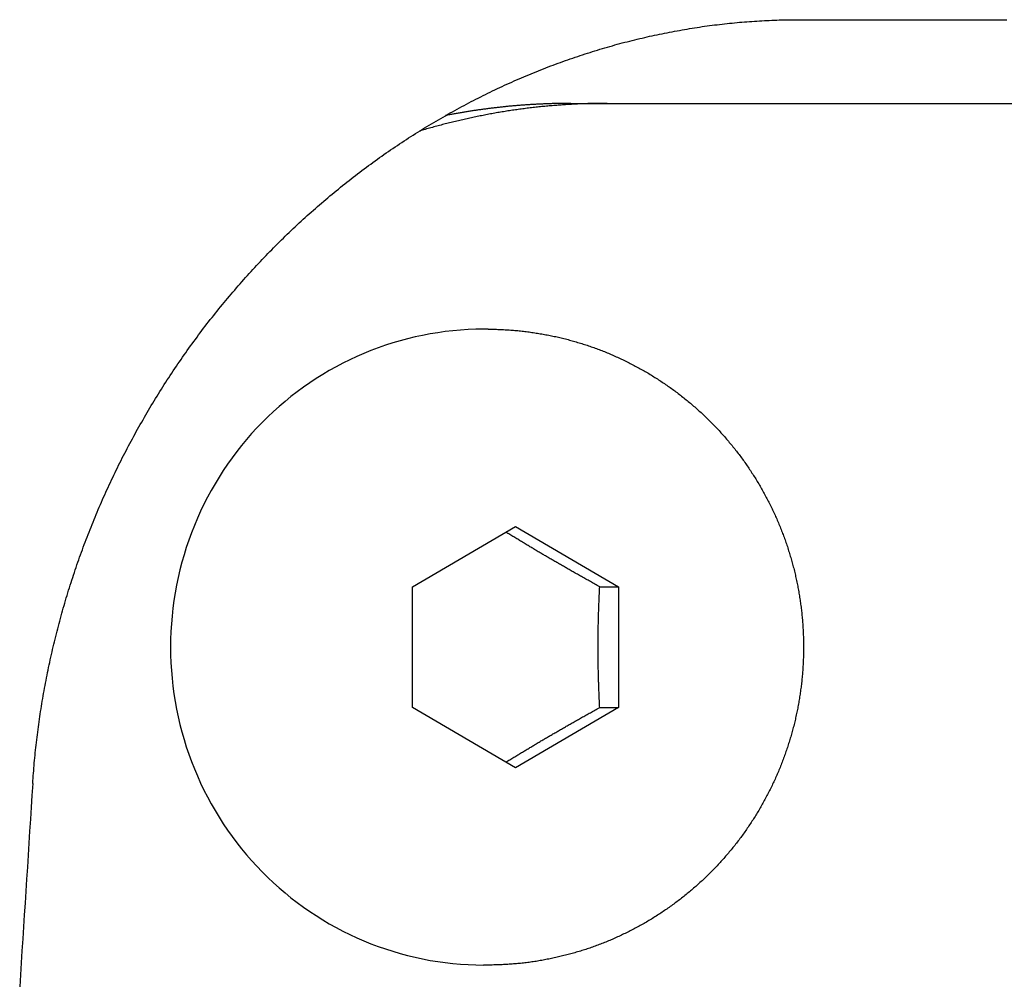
# Model space of a CAD drawing. Extents: x 668 to 3164, y 1007 to 2724.
# Tile 117 of 152: x 2986 to 2998, y 1923 to 1934. Entities that reach past the tile are written whole.
import ezdxf

# ---------------------------------------------------------------- set-up
doc = ezdxf.new("R2010")
doc.units = 0
doc.layers.add('KF_GRAVIS_12_REAR', color=7, linetype='CONTINUOUS')

# ---------------------------------------------------------------- blocks, each defined once
blk = doc.blocks.new('KF_GRAVIS_12_REAR')
at = {"layer": 'KF_GRAVIS_12_REAR'}
for p, q in [((-29.0021, -320), (-28.56798, -320)), ((-28.56798, -320), (26.58125, -320)), ((-29.9931, -322.7), (-30.04519, -322.7)), ((-30.89417, -325.7783), (-29.66315, -325.05662)), ((-29.66315, -325.05662), (-28.43215, -325.77832)), ((-30.89418, -327.22168), (-30.89417, -325.7783)), ((-28.65789, -325.77832), (-28.43215, -325.77832)), ((-28.43215, -325.77832), (-28.43216, -327.2217)), ((-29.66318, -327.94338), (-30.89418, -327.22168)), ((-28.43216, -327.2217), (-29.66318, -327.94338)), ((-28.6579, -327.2217), (-28.43216, -327.2217)), ((-29.9931, -330.3), (-30.04519, -330.3))]:
    blk.add_line(p, q, dxfattribs=at)
for points in [[(-35.4342, -328.129, 0), (-35.4321, -328.099, 0), (-35.43, -328.068, 0), (-35.4278, -328.038, 0), (-35.4255, -328.007, 0), (-35.423, -327.977, 0), (-35.4205, -327.946, 0), (-35.4179, -327.915, 0), (-35.4152, -327.885, 0), (-35.4124, -327.854, 0), (-35.4094, -327.823, 0), (-35.4064, -327.793, 0), (-35.4033, -327.762, 0), (-35.4001, -327.731, 0), (-35.3967, -327.701, 0), (-35.3933, -327.67, 0), (-35.3898, -327.639, 0), (-35.3862, -327.608, 0), (-35.3825, -327.578, 0), (-35.3786, -327.547, 0), (-35.3747, -327.516, 0), (-35.3707, -327.485, 0), (-35.3666, -327.454, 0), (-35.3624, -327.423, 0), (-35.3581, -327.393, 0), (-35.3536, -327.362, 0), (-35.3491, -327.331, 0), (-35.3445, -327.3, 0), (-35.3398, -327.269, 0), (-35.335, -327.238, 0), (-35.33, -327.207, 0), (-35.325, -327.176, 0), (-35.3199, -327.145, 0), (-35.3147, -327.115, 0), (-35.3094, -327.084, 0), (-35.304, -327.053, 0), (-35.2984, -327.022, 0), (-35.2928, -326.991, 0), (-35.2871, -326.96, 0), (-35.2813, -326.929, 0), (-35.2754, -326.898, 0), (-35.2694, -326.867, 0), (-35.2632, -326.836, 0), (-35.257, -326.805, 0), (-35.2507, -326.775, 0), (-35.2443, -326.744, 0), (-35.2378, -326.713, 0), (-35.2312, -326.682, 0), (-35.2245, -326.651, 0), (-35.2176, -326.62, 0), (-35.2107, -326.589, 0), (-35.2037, -326.558, 0), (-35.1966, -326.527, 0), (-35.1894, -326.496, 0), (-35.1821, -326.466, 0), (-35.1746, -326.435, 0), (-35.1671, -326.404, 0), (-35.1595, -326.373, 0), (-35.1518, -326.342, 0), (-35.144, -326.311, 0), (-35.1361, -326.281, 0), (-35.1281, -326.25, 0), (-35.1199, -326.219, 0), (-35.1117, -326.188, 0), (-35.1034, -326.158, 0), (-35.095, -326.127, 0), (-35.0865, -326.096, 0), (-35.0779, -326.065, 0), (-35.0692, -326.035, 0), (-35.0604, -326.004, 0), (-35.0514, -325.973, 0), (-35.0424, -325.943, 0), (-35.0333, -325.912, 0), (-35.0241, -325.882, 0), (-35.0148, -325.851, 0), (-35.0054, -325.821, 0), (-34.9959, -325.79, 0), (-34.9862, -325.759, 0), (-34.9765, -325.729, 0), (-34.9667, -325.699, 0), (-34.9568, -325.668, 0), (-34.9468, -325.638, 0), (-34.9367, -325.607, 0), (-34.9265, -325.577, 0), (-34.9161, -325.547, 0), (-34.9057, -325.516, 0), (-34.8952, -325.486, 0), (-34.8846, -325.456, 0), (-34.8739, -325.425, 0), (-34.8631, -325.395, 0), (-34.8522, -325.365, 0), (-34.8412, -325.335, 0), (-34.83, -325.305, 0), (-34.8188, -325.275, 0), (-34.8075, -325.245, 0), (-34.7961, -325.215, 0), (-34.7846, -325.184, 0), (-34.773, -325.154, 0), (-34.7612, -325.124, 0), (-34.7494, -325.095, 0), (-34.7375, -325.065, 0), (-34.7255, -325.035, 0), (-34.7134, -325.005, 0), (-34.7012, -324.975, 0), (-34.6888, -324.945, 0), (-34.6764, -324.915, 0), (-34.6639, -324.886, 0), (-34.6513, -324.856, 0), (-34.6386, -324.826, 0), (-34.6258, -324.797, 0), (-34.6129, -324.767, 0), (-34.5999, -324.737, 0), (-34.5868, -324.708, 0), (-34.5736, -324.678, 0), (-34.5603, -324.649, 0), (-34.5469, -324.619, 0), (-34.5334, -324.59, 0), (-34.5198, -324.56, 0), (-34.5061, -324.531, 0), (-34.4923, -324.502, 0), (-34.4784, -324.472, 0), (-34.4644, -324.443, 0), (-34.4503, -324.414, 0), (-34.4361, -324.385, 0), (-34.4219, -324.355, 0), (-34.4075, -324.326, 0), (-34.393, -324.297, 0), (-34.3785, -324.268, 0), (-34.3638, -324.239, 0), (-34.349, -324.21, 0), (-34.3342, -324.181, 0), (-34.3192, -324.152, 0), (-34.3042, -324.124, 0), (-34.289, -324.095, 0), (-34.2738, -324.066, 0), (-34.2584, -324.037, 0), (-34.243, -324.009, 0), (-34.2275, -323.98, 0), (-34.2119, -323.951, 0), (-34.1961, -323.923, 0), (-34.1803, -323.894, 0), (-34.1644, -323.866, 0), (-34.1484, -323.837, 0), (-34.1323, -323.809, 0), (-34.1161, -323.781, 0), (-34.0998, -323.752, 0), (-34.0834, -323.724, 0), (-34.067, -323.696, 0), (-34.0504, -323.668, 0), (-34.0337, -323.64, 0), (-34.017, -323.612, 0), (-34.0001, -323.584, 0), (-33.9832, -323.556, 0), (-33.9661, -323.528, 0), (-33.949, -323.5, 0), (-33.9318, -323.472, 0), (-33.9144, -323.444, 0), (-33.897, -323.417, 0), (-33.8795, -323.389, 0), (-33.8619, -323.361, 0), (-33.8442, -323.334, 0), (-33.8264, -323.306, 0), (-33.8085, -323.279, 0), (-33.7906, -323.251, 0), (-33.7725, -323.224, 0), (-33.7543, -323.197, 0), (-33.7361, -323.17, 0), (-33.7177, -323.142, 0), (-33.6993, -323.115, 0), (-33.6808, -323.088, 0), (-33.6622, -323.061, 0), (-33.6435, -323.034, 0), (-33.6247, -323.007, 0), (-33.6058, -322.981, 0), (-33.5868, -322.954, 0), (-33.5677, -322.927, 0), (-33.5485, -322.9, 0), (-33.5293, -322.874, 0), (-33.5099, -322.847, 0), (-33.4905, -322.821, 0), (-33.471, -322.794, 0), (-33.4513, -322.768, 0), (-33.4317, -322.742, 0), (-33.4119, -322.715, 0), (-33.392, -322.689, 0), (-33.3721, -322.663, 0), (-33.3521, -322.637, 0), (-33.3319, -322.611, 0), (-33.3118, -322.585, 0), (-33.2915, -322.56, 0), (-33.2711, -322.534, 0), (-33.2507, -322.508, 0), (-33.2302, -322.483, 0), (-33.2096, -322.457, 0), (-33.1889, -322.432, 0), (-33.1682, -322.406, 0), (-33.1473, -322.381, 0), (-33.1264, -322.356, 0), (-33.1054, -322.331, 0), (-33.0843, -322.305, 0), (-33.0632, -322.28, 0), (-33.0419, -322.255, 0), (-33.0206, -322.231, 0), (-32.9992, -322.206, 0), (-32.9777, -322.181, 0), (-32.9562, -322.156, 0), (-32.9345, -322.132, 0), (-32.9128, -322.107, 0), (-32.891, -322.083, 0), (-32.8691, -322.059, 0), (-32.8472, -322.034, 0), (-32.8252, -322.01, 0), (-32.8031, -321.986, 0), (-32.7809, -321.962, 0), (-32.7586, -321.938, 0), (-32.7363, -321.914, 0), (-32.7139, -321.89, 0), (-32.6914, -321.867, 0), (-32.6688, -321.843, 0), (-32.6462, -321.819, 0), (-32.6234, -321.796, 0), (-32.6006, -321.772, 0), (-32.5778, -321.749, 0), (-32.5548, -321.726, 0), (-32.5318, -321.703, 0), (-32.5087, -321.679, 0), (-32.4855, -321.656, 0), (-32.4623, -321.633, 0), (-32.439, -321.611, 0), (-32.4156, -321.588, 0), (-32.3921, -321.565, 0), (-32.3685, -321.542, 0), (-32.3449, -321.52, 0), (-32.3212, -321.497, 0), (-32.2975, -321.475, 0), (-32.2736, -321.453, 0), (-32.2497, -321.43, 0), (-32.2257, -321.408, 0), (-32.2016, -321.386, 0), (-32.1775, -321.364, 0), (-32.1533, -321.342, 0), (-32.129, -321.32, 0), (-32.1047, -321.299, 0), (-32.0802, -321.277, 0), (-32.0557, -321.256, 0), (-32.0312, -321.234, 0), (-32.0065, -321.213, 0), (-31.9818, -321.191, 0), (-31.957, -321.17, 0), (-31.9322, -321.149, 0), (-31.9073, -321.128, 0), (-31.8823, -321.107, 0), (-31.8572, -321.086, 0), (-31.8321, -321.065, 0), (-31.8069, -321.044, 0), (-31.7816, -321.024, 0), (-31.7563, -321.003, 0), (-31.7308, -320.983, 0), (-31.7054, -320.962, 0), (-31.6798, -320.942, 0), (-31.6542, -320.922, 0), (-31.6285, -320.902, 0), (-31.6027, -320.882, 0), (-31.5769, -320.862, 0), (-31.5511, -320.842, 0), (-31.5251, -320.822, 0), (-31.4991, -320.803, 0), (-31.4731, -320.783, 0), (-31.447, -320.764, 0), (-31.4209, -320.744, 0), (-31.3947, -320.725, 0), (-31.3684, -320.706, 0), (-31.3421, -320.687, 0), (-31.3157, -320.668, 0), (-31.2893, -320.649, 0), (-31.2629, -320.63, 0), (-31.2363, -320.612, 0), (-31.2098, -320.593, 0), (-31.1831, -320.575, 0), (-31.1565, -320.557, 0), (-31.1297, -320.538, 0), (-31.103, -320.52, 0), (-31.0762, -320.502, 0), (-31.0493, -320.484, 0), (-31.0224, -320.466, 0), (-30.9954, -320.449, 0), (-30.9684, -320.431, 0), (-30.9413, -320.413, 0), (-30.9142, -320.396, 0), (-30.887, -320.379, 0), (-30.8598, -320.361, 0), (-30.8326, -320.344, 0), (-30.8053, -320.327, 0), (-30.7779, -320.31, 0), (-30.7505, -320.294, 0), (-30.7231, -320.277, 0), (-30.6956, -320.26, 0), (-30.6681, -320.244, 0), (-30.6405, -320.227, 0), (-30.6129, -320.211, 0), (-30.5853, -320.195, 0), (-30.5576, -320.179, 0), (-30.5298, -320.163, 0), (-30.502, -320.147, 0), (-30.4742, -320.131, 0), (-30.4463, -320.115, 0), (-30.4184, -320.1, 0), (-30.3905, -320.084, 0), (-30.3625, -320.069, 0), (-30.3345, -320.054, 0), (-30.3064, -320.039, 0), (-30.2783, -320.024, 0), (-30.2502, -320.009, 0), (-30.222, -319.994, 0), (-30.1938, -319.979, 0), (-30.1655, -319.964, 0), (-30.1372, -319.95, 0), (-30.1089, -319.936, 0), (-30.0806, -319.921, 0), (-30.0522, -319.907, 0), (-30.0237, -319.893, 0), (-29.9952, -319.879, 0), (-29.9667, -319.865, 0), (-29.9382, -319.851, 0), (-29.9096, -319.838, 0), (-29.881, -319.824, 0), (-29.8524, -319.811, 0), (-29.8237, -319.797, 0), (-29.795, -319.784, 0), (-29.7663, -319.771, 0), (-29.7375, -319.758, 0), (-29.7087, -319.745, 0), (-29.6799, -319.732, 0), (-29.651, -319.72, 0), (-29.6221, -319.707, 0), (-29.5932, -319.694, 0), (-29.5642, -319.682, 0), (-29.5352, -319.67, 0), (-29.5062, -319.658, 0), (-29.4772, -319.646, 0), (-29.4481, -319.634, 0), (-29.419, -319.622, 0), (-29.3899, -319.61, 0), (-29.3608, -319.599, 0), (-29.3316, -319.587, 0), (-29.3024, -319.576, 0), (-29.2732, -319.564, 0), (-29.244, -319.553, 0), (-29.2147, -319.542, 0), (-29.1854, -319.531, 0), (-29.1561, -319.521, 0), (-29.1268, -319.51, 0), (-29.0975, -319.499, 0), (-29.0681, -319.489, 0), (-29.0388, -319.478, 0), (-29.0094, -319.468, 0), (-28.9799, -319.458, 0), (-28.9505, -319.448, 0), (-28.9211, -319.438, 0), (-28.8916, -319.428, 0), (-28.8621, -319.418, 0), (-28.8326, -319.409, 0), (-28.8031, -319.399, 0), (-28.7735, -319.39, 0), (-28.744, -319.381, 0), (-28.7144, -319.372, 0), (-28.6849, -319.363, 0), (-28.6553, -319.354, 0), (-28.6257, -319.345, 0), (-28.596, -319.336, 0), (-28.5664, -319.327, 0), (-28.5367, -319.319, 0), (-28.5071, -319.311, 0), (-28.4774, -319.302, 0), (-28.4477, -319.294, 0), (-28.418, -319.286, 0), (-28.3883, -319.278, 0), (-28.3586, -319.27, 0), (-28.3289, -319.263, 0), (-28.2992, -319.255, 0), (-28.2694, -319.248, 0), (-28.2397, -319.24, 0), (-28.2099, -319.233, 0), (-28.1801, -319.226, 0), (-28.1504, -319.219, 0), (-28.1206, -319.212, 0), (-28.0908, -319.205, 0), (-28.061, -319.198, 0), (-28.0312, -319.192, 0), (-28.0014, -319.185, 0), (-27.9716, -319.179, 0), (-27.9418, -319.173, 0), (-27.9119, -319.167, 0), (-27.8821, -319.161, 0), (-27.8523, -319.155, 0), (-27.8224, -319.149, 0), (-27.7926, -319.143, 0), (-27.7628, -319.138, 0), (-27.7329, -319.132, 0), (-27.7031, -319.127, 0), (-27.6732, -319.121, 0), (-27.6434, -319.116, 0), (-27.6135, -319.111, 0), (-27.5837, -319.106, 0), (-27.5539, -319.102, 0), (-27.524, -319.097, 0), (-27.4942, -319.092, 0), (-27.4643, -319.088, 0), (-27.4345, -319.083, 0), (-27.4046, -319.079, 0), (-27.3748, -319.075, 0), (-27.345, -319.071, 0), (-27.3151, -319.067, 0), (-27.2853, -319.063, 0), (-27.2555, -319.06, 0), (-27.2257, -319.056, 0), (-27.1959, -319.053, 0), (-27.1661, -319.049, 0), (-27.1363, -319.046, 0), (-27.1065, -319.043, 0), (-27.0767, -319.04, 0), (-27.0469, -319.037, 0), (-27.0171, -319.034, 0), (-26.9874, -319.031, 0), (-26.9576, -319.029, 0), (-26.9279, -319.026, 0), (-26.8981, -319.024, 0), (-26.8684, -319.022, 0), (-26.8387, -319.02, 0), (-26.809, -319.018, 0), (-26.7794, -319.016, 0), (-26.7497, -319.014, 0), (-26.7201, -319.012, 0), (-26.6905, -319.011, 0), (-26.6609, -319.009, 0), (-26.6313, -319.008, 0), (-26.6017, -319.007, 0), (-26.5722, -319.005, 0), (-26.5426, -319.004, 0), (-26.5131, -319.003, 0), (-26.4837, -319.003, 0), (-26.4542, -319.002, 0), (-26.4247, -319.001, 0), (-26.3953, -319.001, 0), (-26.3659, -319, 0), (-26.3366, -319, 0), (-26.3072, -319, 0), (-26.2779, -319, 0)], [(-26.2779, -319, 0), (-26.0714, -319, 0), (-25.8649, -319, 0), (-25.6582, -319, 0), (-25.4514, -319, 0), (-25.2445, -319, 0), (-25.0374, -319, 0), (-24.8303, -319, 0), (-24.623, -319, 0), (-24.4157, -319, 0), (-24.2082, -319, 0), (-24.0006, -319, 0), (-23.7929, -319, 0)], [(-28.568, -320, 0), (-28.5858, -320, 0), (-28.6035, -320, 0), (-28.6213, -320, 0), (-28.6391, -320, 0), (-28.6568, -320.001, 0), (-28.6746, -320.001, 0), (-28.6924, -320.001, 0), (-28.7102, -320.001, 0), (-28.7279, -320.002, 0), (-28.7457, -320.002, 0), (-28.7635, -320.002, 0), (-28.7812, -320.003, 0), (-28.799, -320.003, 0), (-28.8168, -320.004, 0), (-28.8345, -320.005, 0), (-28.8523, -320.005, 0), (-28.8701, -320.006, 0), (-28.8878, -320.007, 0), (-28.9056, -320.007, 0), (-28.9233, -320.008, 0), (-28.9411, -320.009, 0), (-28.9588, -320.01, 0), (-28.9766, -320.011, 0), (-28.9943, -320.012, 0), (-29.0121, -320.013, 0), (-29.0298, -320.014, 0), (-29.0476, -320.015, 0), (-29.0653, -320.016, 0), (-29.083, -320.017, 0), (-29.1008, -320.018, 0), (-29.1185, -320.02, 0), (-29.1362, -320.021, 0), (-29.154, -320.022, 0), (-29.1717, -320.024, 0), (-29.1894, -320.025, 0), (-29.2071, -320.026, 0), (-29.2248, -320.028, 0), (-29.2426, -320.029, 0), (-29.2603, -320.031, 0), (-29.278, -320.033, 0), (-29.2957, -320.034, 0), (-29.3134, -320.036, 0), (-29.331, -320.038, 0), (-29.3487, -320.039, 0), (-29.3664, -320.041, 0), (-29.3841, -320.043, 0), (-29.4018, -320.045, 0), (-29.4194, -320.047, 0), (-29.4371, -320.049, 0), (-29.4548, -320.051, 0), (-29.4724, -320.053, 0), (-29.4901, -320.055, 0), (-29.5077, -320.057, 0), (-29.5254, -320.059, 0), (-29.543, -320.062, 0), (-29.5607, -320.064, 0), (-29.5783, -320.066, 0), (-29.5959, -320.068, 0), (-29.6135, -320.071, 0), (-29.6311, -320.073, 0), (-29.6488, -320.076, 0), (-29.6664, -320.078, 0), (-29.684, -320.081, 0), (-29.7015, -320.083, 0), (-29.7191, -320.086, 0), (-29.7367, -320.089, 0), (-29.7543, -320.091, 0), (-29.7719, -320.094, 0), (-29.7894, -320.097, 0), (-29.807, -320.1, 0), (-29.8245, -320.102, 0), (-29.8421, -320.105, 0), (-29.8596, -320.108, 0), (-29.8771, -320.111, 0), (-29.8947, -320.114, 0), (-29.9122, -320.117, 0), (-29.9297, -320.12, 0), (-29.9472, -320.124, 0), (-29.9647, -320.127, 0), (-29.9822, -320.13, 0), (-29.9996, -320.133, 0), (-30.0171, -320.136, 0), (-30.0346, -320.14, 0), (-30.052, -320.143, 0), (-30.0695, -320.147, 0), (-30.0869, -320.15, 0), (-30.1044, -320.154, 0), (-30.1218, -320.157, 0), (-30.1392, -320.161, 0), (-30.1566, -320.164, 0), (-30.174, -320.168, 0), (-30.1914, -320.172, 0), (-30.2088, -320.175, 0), (-30.2262, -320.179, 0), (-30.2436, -320.183, 0), (-30.2609, -320.187, 0), (-30.2783, -320.191, 0), (-30.2956, -320.195, 0), (-30.313, -320.199, 0), (-30.3303, -320.203, 0), (-30.3476, -320.207, 0), (-30.3649, -320.211, 0), (-30.3822, -320.215, 0), (-30.3995, -320.219, 0), (-30.4168, -320.223, 0), (-30.4341, -320.228, 0), (-30.4513, -320.232, 0), (-30.4686, -320.236, 0), (-30.4858, -320.241, 0), (-30.5031, -320.245, 0), (-30.5203, -320.25, 0), (-30.5375, -320.254, 0), (-30.5547, -320.259, 0), (-30.5719, -320.263, 0), (-30.5891, -320.268, 0), (-30.6063, -320.272, 0), (-30.6234, -320.277, 0), (-30.6406, -320.282, 0), (-30.6577, -320.287, 0), (-30.6749, -320.291, 0), (-30.692, -320.296, 0), (-30.7091, -320.301, 0), (-30.7262, -320.306, 0), (-30.7433, -320.311, 0), (-30.7604, -320.316, 0), (-30.7774, -320.321, 0), (-30.7945, -320.326, 0), (-30.8115, -320.331, 0)], [(-29.0021, -320, 0), (-29.0139, -320, 0), (-29.0257, -320, 0), (-29.0374, -320, 0), (-29.0492, -320, 0), (-29.061, -320, 0), (-29.0728, -320, 0), (-29.0845, -320, 0), (-29.0963, -320.001, 0), (-29.1081, -320.001, 0), (-29.1199, -320.001, 0), (-29.1316, -320.001, 0), (-29.1434, -320.001, 0), (-29.1552, -320.002, 0), (-29.167, -320.002, 0), (-29.1787, -320.002, 0), (-29.1905, -320.002, 0), (-29.2023, -320.003, 0), (-29.2141, -320.003, 0), (-29.2258, -320.003, 0), (-29.2376, -320.004, 0), (-29.2494, -320.004, 0), (-29.2612, -320.004, 0), (-29.2729, -320.005, 0), (-29.2847, -320.005, 0), (-29.2965, -320.006, 0), (-29.3082, -320.006, 0), (-29.32, -320.007, 0), (-29.3318, -320.007, 0), (-29.3435, -320.008, 0), (-29.3553, -320.008, 0), (-29.3671, -320.009, 0), (-29.3788, -320.009, 0), (-29.3906, -320.01, 0), (-29.4024, -320.01, 0), (-29.4141, -320.011, 0), (-29.4259, -320.012, 0), (-29.4376, -320.012, 0), (-29.4494, -320.013, 0), (-29.4612, -320.014, 0), (-29.4729, -320.014, 0), (-29.4847, -320.015, 0), (-29.4964, -320.016, 0), (-29.5082, -320.017, 0), (-29.5199, -320.017, 0), (-29.5317, -320.018, 0), (-29.5434, -320.019, 0), (-29.5552, -320.02, 0), (-29.5669, -320.021, 0), (-29.5787, -320.021, 0), (-29.5904, -320.022, 0), (-29.6022, -320.023, 0), (-29.6139, -320.024, 0), (-29.6256, -320.025, 0), (-29.6374, -320.026, 0), (-29.6491, -320.027, 0), (-29.6609, -320.028, 0), (-29.6726, -320.029, 0), (-29.6843, -320.03, 0), (-29.6961, -320.031, 0), (-29.7078, -320.032, 0), (-29.7195, -320.033, 0), (-29.7312, -320.034, 0), (-29.743, -320.035, 0), (-29.7547, -320.037, 0), (-29.7664, -320.038, 0), (-29.7781, -320.039, 0), (-29.7899, -320.04, 0), (-29.8016, -320.041, 0), (-29.8133, -320.043, 0), (-29.825, -320.044, 0), (-29.8367, -320.045, 0), (-29.8484, -320.046, 0), (-29.8601, -320.048, 0), (-29.8718, -320.049, 0), (-29.8836, -320.05, 0), (-29.8953, -320.052, 0), (-29.907, -320.053, 0), (-29.9187, -320.054, 0), (-29.9303, -320.056, 0), (-29.942, -320.057, 0), (-29.9537, -320.059, 0), (-29.9654, -320.06, 0), (-29.9771, -320.061, 0), (-29.9888, -320.063, 0), (-30.0005, -320.064, 0), (-30.0122, -320.066, 0), (-30.0238, -320.068, 0), (-30.0355, -320.069, 0), (-30.0472, -320.071, 0), (-30.0589, -320.072, 0), (-30.0705, -320.074, 0), (-30.0822, -320.076, 0), (-30.0939, -320.077, 0), (-30.1055, -320.079, 0), (-30.1172, -320.081, 0), (-30.1288, -320.082, 0), (-30.1405, -320.084, 0), (-30.1522, -320.086, 0), (-30.1638, -320.087, 0), (-30.1755, -320.089, 0), (-30.1871, -320.091, 0), (-30.1987, -320.093, 0), (-30.2104, -320.095, 0), (-30.222, -320.096, 0), (-30.2336, -320.098, 0), (-30.2453, -320.1, 0), (-30.2569, -320.102, 0), (-30.2685, -320.104, 0), (-30.2802, -320.106, 0), (-30.2918, -320.108, 0), (-30.3034, -320.11, 0), (-30.315, -320.112, 0), (-30.3266, -320.114, 0), (-30.3382, -320.116, 0), (-30.3498, -320.118, 0), (-30.3614, -320.12, 0), (-30.373, -320.122, 0), (-30.3846, -320.124, 0), (-30.3962, -320.126, 0), (-30.4078, -320.128, 0), (-30.4194, -320.131, 0), (-30.431, -320.133, 0), (-30.4426, -320.135, 0), (-30.4541, -320.137, 0), (-30.4657, -320.139, 0), (-30.4773, -320.141, 0), (-30.4889, -320.144, 0), (-30.5004, -320.146, 0)], [(-30.0452, -322.7, 0), (-30.137, -322.701, 0), (-30.2288, -322.705, 0), (-30.3205, -322.71, 0), (-30.412, -322.718, 0), (-30.5033, -322.729, 0), (-30.5943, -322.741, 0), (-30.685, -322.756, 0), (-30.7753, -322.773, 0), (-30.8651, -322.792, 0), (-30.9545, -322.814, 0), (-31.0433, -322.838, 0), (-31.1315, -322.864, 0), (-31.2191, -322.892, 0), (-31.3059, -322.922, 0), (-31.392, -322.955, 0), (-31.4773, -322.989, 0), (-31.5617, -323.026, 0), (-31.6452, -323.065, 0), (-31.7278, -323.106, 0), (-31.8093, -323.149, 0), (-31.8897, -323.194, 0), (-31.9691, -323.241, 0), (-32.0473, -323.29, 0), (-32.1243, -323.34, 0), (-32.2, -323.393, 0), (-32.2745, -323.448, 0), (-32.3476, -323.504, 0), (-32.4193, -323.563, 0), (-32.4895, -323.623, 0), (-32.5583, -323.684, 0), (-32.6256, -323.748, 0), (-32.6914, -323.813, 0), (-32.7555, -323.88, 0), (-32.818, -323.948, 0), (-32.8789, -324.018, 0), (-32.938, -324.089, 0), (-32.9954, -324.162, 0), (-33.051, -324.236, 0), (-33.1048, -324.312, 0), (-33.1568, -324.389, 0), (-33.2069, -324.467, 0), (-33.255, -324.546, 0), (-33.3013, -324.627, 0), (-33.3456, -324.709, 0), (-33.3879, -324.791, 0), (-33.4282, -324.875, 0), (-33.4664, -324.96, 0), (-33.5026, -325.046, 0), (-33.5367, -325.132, 0), (-33.5687, -325.22, 0), (-33.5986, -325.308, 0), (-33.6263, -325.397, 0), (-33.6519, -325.486, 0), (-33.6753, -325.577, 0), (-33.6965, -325.667, 0), (-33.7156, -325.759, 0), (-33.7324, -325.85, 0), (-33.747, -325.942, 0), (-33.7593, -326.035, 0), (-33.7694, -326.128, 0), (-33.7773, -326.22, 0), (-33.783, -326.314, 0), (-33.7863, -326.407, 0), (-33.7875, -326.5, 0), (-33.7863, -326.593, 0), (-33.783, -326.686, 0), (-33.7773, -326.78, 0), (-33.7694, -326.872, 0), (-33.7593, -326.965, 0), (-33.747, -327.058, 0), (-33.7324, -327.15, 0), (-33.7156, -327.241, 0), (-33.6965, -327.333, 0), (-33.6753, -327.423, 0), (-33.6519, -327.514, 0), (-33.6263, -327.603, 0), (-33.5986, -327.692, 0), (-33.5687, -327.78, 0), (-33.5367, -327.868, 0), (-33.5026, -327.954, 0), (-33.4664, -328.04, 0), (-33.4282, -328.125, 0), (-33.3879, -328.209, 0), (-33.3456, -328.291, 0), (-33.3013, -328.373, 0), (-33.255, -328.454, 0), (-33.2069, -328.533, 0), (-33.1568, -328.611, 0), (-33.1048, -328.688, 0), (-33.051, -328.764, 0), (-32.9954, -328.838, 0), (-32.938, -328.911, 0), (-32.8789, -328.982, 0), (-32.818, -329.052, 0), (-32.7555, -329.12, 0), (-32.6914, -329.187, 0), (-32.6256, -329.252, 0), (-32.5583, -329.316, 0), (-32.4895, -329.377, 0), (-32.4193, -329.437, 0), (-32.3476, -329.496, 0), (-32.2745, -329.552, 0), (-32.2, -329.607, 0), (-32.1243, -329.66, 0), (-32.0473, -329.71, 0), (-31.9691, -329.759, 0), (-31.8897, -329.806, 0), (-31.8093, -329.851, 0), (-31.7278, -329.894, 0), (-31.6452, -329.935, 0), (-31.5617, -329.974, 0), (-31.4773, -330.011, 0), (-31.392, -330.045, 0), (-31.3059, -330.078, 0), (-31.2191, -330.108, 0), (-31.1315, -330.136, 0), (-31.0433, -330.162, 0), (-30.9545, -330.186, 0), (-30.8651, -330.208, 0), (-30.7753, -330.227, 0), (-30.685, -330.244, 0), (-30.5943, -330.259, 0), (-30.5033, -330.271, 0), (-30.412, -330.282, 0), (-30.3205, -330.29, 0), (-30.2288, -330.295, 0), (-30.137, -330.299, 0), (-30.0452, -330.3, 0)], [(-29.9931, -322.7, 0), (-29.9761, -322.7, 0), (-29.9591, -322.7, 0), (-29.9421, -322.7, 0), (-29.9252, -322.701, 0), (-29.9082, -322.701, 0), (-29.8912, -322.701, 0), (-29.8742, -322.702, 0), (-29.8573, -322.702, 0), (-29.8403, -322.703, 0), (-29.8233, -322.704, 0), (-29.8064, -322.705, 0), (-29.7894, -322.706, 0), (-29.7724, -322.707, 0), (-29.7555, -322.708, 0), (-29.7386, -322.709, 0), (-29.7216, -322.71, 0), (-29.7047, -322.711, 0), (-29.6878, -322.713, 0), (-29.6708, -322.714, 0), (-29.6539, -322.715, 0), (-29.637, -322.717, 0), (-29.6201, -322.719, 0), (-29.6032, -322.72, 0), (-29.5863, -322.722, 0), (-29.5695, -322.724, 0), (-29.5526, -322.726, 0), (-29.5357, -322.728, 0), (-29.5189, -322.73, 0), (-29.502, -322.732, 0), (-29.4852, -322.735, 0), (-29.4684, -322.737, 0), (-29.4516, -322.739, 0), (-29.4348, -322.742, 0), (-29.418, -322.745, 0), (-29.4012, -322.747, 0), (-29.3845, -322.75, 0), (-29.3677, -322.753, 0), (-29.351, -322.756, 0), (-29.3343, -322.759, 0), (-29.3176, -322.762, 0), (-29.3009, -322.765, 0), (-29.2842, -322.768, 0), (-29.2675, -322.771, 0), (-29.2509, -322.774, 0), (-29.2342, -322.778, 0), (-29.2176, -322.781, 0), (-29.201, -322.785, 0), (-29.1844, -322.788, 0), (-29.1679, -322.792, 0), (-29.1513, -322.796, 0), (-29.1348, -322.8, 0), (-29.1183, -322.804, 0), (-29.1018, -322.808, 0), (-29.0853, -322.812, 0), (-29.0688, -322.816, 0), (-29.0524, -322.82, 0), (-29.036, -322.824, 0), (-29.0196, -322.829, 0), (-29.0032, -322.833, 0), (-28.9868, -322.838, 0), (-28.9705, -322.842, 0), (-28.9542, -322.847, 0), (-28.9379, -322.852, 0), (-28.9216, -322.857, 0), (-28.9053, -322.862, 0), (-28.8891, -322.866, 0), (-28.8729, -322.872, 0), (-28.8567, -322.877, 0), (-28.8405, -322.882, 0), (-28.8244, -322.887, 0), (-28.8083, -322.892, 0), (-28.7922, -322.898, 0), (-28.7762, -322.903, 0), (-28.7601, -322.909, 0), (-28.7441, -322.914, 0), (-28.7281, -322.92, 0), (-28.7122, -322.926, 0), (-28.6962, -322.932, 0), (-28.6803, -322.938, 0), (-28.6645, -322.944, 0), (-28.6486, -322.95, 0), (-28.6328, -322.956, 0), (-28.617, -322.962, 0), (-28.6012, -322.968, 0), (-28.5855, -322.975, 0), (-28.5698, -322.981, 0), (-28.5541, -322.988, 0), (-28.5385, -322.994, 0), (-28.5229, -323.001, 0), (-28.5073, -323.007, 0), (-28.4917, -323.014, 0), (-28.4762, -323.021, 0), (-28.4607, -323.028, 0), (-28.4453, -323.035, 0), (-28.4298, -323.042, 0), (-28.4144, -323.049, 0), (-28.3991, -323.056, 0), (-28.3837, -323.063, 0), (-28.3684, -323.071, 0), (-28.3532, -323.078, 0), (-28.3379, -323.086, 0), (-28.3227, -323.093, 0), (-28.3076, -323.101, 0), (-28.2925, -323.108, 0), (-28.2774, -323.116, 0), (-28.2623, -323.124, 0), (-28.2473, -323.132, 0), (-28.2323, -323.14, 0), (-28.2174, -323.148, 0), (-28.2024, -323.156, 0), (-28.1876, -323.164, 0), (-28.1727, -323.172, 0), (-28.1579, -323.18, 0), (-28.1432, -323.189, 0), (-28.1284, -323.197, 0), (-28.1137, -323.206, 0), (-28.0991, -323.214, 0), (-28.0845, -323.223, 0), (-28.0699, -323.231, 0), (-28.0554, -323.24, 0), (-28.0409, -323.249, 0), (-28.0264, -323.258, 0), (-28.012, -323.267, 0), (-27.9976, -323.276, 0), (-27.9833, -323.285, 0), (-27.969, -323.294, 0), (-27.9548, -323.303, 0), (-27.9406, -323.312, 0), (-27.9264, -323.321, 0), (-27.9123, -323.331, 0), (-27.8982, -323.34, 0), (-27.8842, -323.35, 0), (-27.8702, -323.359, 0), (-27.8562, -323.369, 0), (-27.8423, -323.379, 0), (-27.8285, -323.388, 0), (-27.8147, -323.398, 0), (-27.8009, -323.408, 0), (-27.7872, -323.418, 0), (-27.7735, -323.428, 0), (-27.7598, -323.438, 0), (-27.7463, -323.448, 0), (-27.7327, -323.458, 0), (-27.7192, -323.468, 0), (-27.7058, -323.479, 0), (-27.6924, -323.489, 0), (-27.679, -323.5, 0), (-27.6657, -323.51, 0), (-27.6525, -323.521, 0), (-27.6392, -323.531, 0), (-27.6261, -323.542, 0), (-27.613, -323.552, 0), (-27.5999, -323.563, 0), (-27.5869, -323.574, 0), (-27.5739, -323.585, 0), (-27.561, -323.596, 0), (-27.5481, -323.607, 0), (-27.5353, -323.618, 0), (-27.5226, -323.629, 0), (-27.5098, -323.64, 0), (-27.4972, -323.651, 0), (-27.4846, -323.663, 0), (-27.472, -323.674, 0), (-27.4595, -323.685, 0), (-27.447, -323.697, 0), (-27.4346, -323.708, 0), (-27.4222, -323.72, 0), (-27.4099, -323.732, 0), (-27.3977, -323.743, 0), (-27.3855, -323.755, 0), (-27.3733, -323.767, 0), (-27.3612, -323.779, 0), (-27.3492, -323.79, 0), (-27.3372, -323.802, 0), (-27.3253, -323.814, 0), (-27.3134, -323.826, 0), (-27.3015, -323.838, 0), (-27.2898, -323.851, 0), (-27.2781, -323.863, 0), (-27.2664, -323.875, 0), (-27.2548, -323.887, 0), (-27.2432, -323.9, 0), (-27.2317, -323.912, 0), (-27.2203, -323.925, 0), (-27.2089, -323.937, 0), (-27.1976, -323.95, 0), (-27.1863, -323.962, 0), (-27.1751, -323.975, 0), (-27.1639, -323.988, 0), (-27.1528, -324, 0), (-27.1417, -324.013, 0), (-27.1308, -324.026, 0), (-27.1198, -324.039, 0), (-27.1089, -324.052, 0), (-27.0981, -324.065, 0), (-27.0874, -324.078, 0), (-27.0767, -324.091, 0), (-27.066, -324.104, 0), (-27.0554, -324.117, 0), (-27.0449, -324.13, 0), (-27.0345, -324.144, 0), (-27.0241, -324.157, 0), (-27.0137, -324.17, 0), (-27.0034, -324.184, 0), (-26.9932, -324.197, 0), (-26.983, -324.211, 0), (-26.9729, -324.224, 0), (-26.9629, -324.238, 0), (-26.9529, -324.252, 0), (-26.943, -324.265, 0), (-26.9331, -324.279, 0), (-26.9233, -324.293, 0), (-26.9136, -324.307, 0), (-26.9039, -324.32, 0), (-26.8943, -324.334, 0), (-26.8848, -324.348, 0), (-26.8753, -324.362, 0), (-26.8659, -324.376, 0), (-26.8565, -324.39, 0), (-26.8472, -324.404, 0), (-26.838, -324.419, 0), (-26.8288, -324.433, 0), (-26.8197, -324.447, 0), (-26.8107, -324.461, 0), (-26.8017, -324.476, 0), (-26.7928, -324.49, 0), (-26.7839, -324.504, 0), (-26.7752, -324.519, 0), (-26.7664, -324.533, 0), (-26.7578, -324.548, 0), (-26.7492, -324.562, 0), (-26.7407, -324.577, 0), (-26.7322, -324.591, 0), (-26.7238, -324.606, 0), (-26.7155, -324.621, 0), (-26.7072, -324.635, 0), (-26.699, -324.65, 0), (-26.6909, -324.665, 0), (-26.6828, -324.68, 0), (-26.6748, -324.695, 0), (-26.6669, -324.71, 0), (-26.659, -324.724, 0), (-26.6512, -324.739, 0), (-26.6435, -324.754, 0), (-26.6358, -324.769, 0), (-26.6282, -324.785, 0), (-26.6206, -324.8, 0), (-26.6132, -324.815, 0), (-26.6058, -324.83, 0), (-26.5984, -324.845, 0), (-26.5911, -324.86, 0), (-26.5839, -324.876, 0), (-26.5768, -324.891, 0), (-26.5697, -324.906, 0), (-26.5627, -324.922, 0), (-26.5558, -324.937, 0), (-26.5489, -324.952, 0), (-26.5421, -324.968, 0), (-26.5354, -324.983, 0), (-26.5288, -324.999, 0), (-26.5222, -325.014, 0), (-26.5156, -325.03, 0), (-26.5092, -325.046, 0), (-26.5028, -325.061, 0), (-26.4965, -325.077, 0), (-26.4903, -325.092, 0), (-26.4841, -325.108, 0), (-26.478, -325.124, 0), (-26.4719, -325.14, 0), (-26.466, -325.155, 0), (-26.4601, -325.171, 0), (-26.4542, -325.187, 0), (-26.4485, -325.203, 0), (-26.4428, -325.219, 0), (-26.4372, -325.235, 0), (-26.4316, -325.251, 0), (-26.4262, -325.267, 0), (-26.4207, -325.283, 0), (-26.4154, -325.299, 0), (-26.4102, -325.315, 0), (-26.405, -325.331, 0), (-26.3998, -325.347, 0), (-26.3948, -325.363, 0), (-26.3898, -325.379, 0), (-26.3849, -325.395, 0), (-26.3801, -325.411, 0), (-26.3753, -325.427, 0), (-26.3706, -325.444, 0), (-26.366, -325.46, 0), (-26.3615, -325.476, 0), (-26.357, -325.492, 0), (-26.3526, -325.509, 0), (-26.3483, -325.525, 0), (-26.344, -325.541, 0), (-26.3398, -325.557, 0), (-26.3357, -325.574, 0), (-26.3317, -325.59, 0), (-26.3277, -325.607, 0), (-26.3238, -325.623, 0), (-26.32, -325.639, 0), (-26.3162, -325.656, 0), (-26.3126, -325.672, 0), (-26.3089, -325.689, 0), (-26.3054, -325.705, 0), (-26.302, -325.722, 0), (-26.2986, -325.738, 0), (-26.2953, -325.755, 0), (-26.292, -325.771, 0), (-26.2888, -325.788, 0), (-26.2857, -325.804, 0), (-26.2827, -325.821, 0), (-26.2798, -325.838, 0), (-26.2769, -325.854, 0), (-26.2741, -325.871, 0), (-26.2714, -325.887, 0), (-26.2687, -325.904, 0), (-26.2661, -325.921, 0), (-26.2636, -325.937, 0), (-26.2612, -325.954, 0), (-26.2588, -325.971, 0), (-26.2565, -325.988, 0), (-26.2543, -326.004, 0), (-26.2521, -326.021, 0), (-26.2501, -326.038, 0), (-26.2481, -326.054, 0), (-26.2461, -326.071, 0), (-26.2443, -326.088, 0), (-26.2425, -326.105, 0), (-26.2408, -326.121, 0), (-26.2392, -326.138, 0), (-26.2376, -326.155, 0), (-26.2361, -326.172, 0), (-26.2347, -326.189, 0), (-26.2334, -326.205, 0), (-26.2321, -326.222, 0), (-26.2309, -326.239, 0), (-26.2298, -326.256, 0), (-26.2288, -326.273, 0), (-26.2278, -326.289, 0), (-26.2269, -326.306, 0), (-26.2261, -326.323, 0), (-26.2253, -326.34, 0), (-26.2247, -326.357, 0), (-26.2241, -326.374, 0), (-26.2236, -326.39, 0), (-26.2231, -326.407, 0), (-26.2227, -326.424, 0), (-26.2224, -326.441, 0), (-26.2222, -326.458, 0), (-26.2221, -326.475, 0), (-26.222, -326.492, 0), (-26.222, -326.508, 0), (-26.2221, -326.525, 0), (-26.2222, -326.542, 0), (-26.2224, -326.559, 0), (-26.2227, -326.576, 0), (-26.2231, -326.593, 0), (-26.2235, -326.61, 0), (-26.224, -326.626, 0), (-26.2246, -326.643, 0), (-26.2253, -326.66, 0), (-26.2261, -326.677, 0), (-26.2269, -326.694, 0), (-26.2278, -326.711, 0), (-26.2287, -326.727, 0), (-26.2298, -326.744, 0), (-26.2309, -326.761, 0), (-26.2321, -326.778, 0), (-26.2333, -326.795, 0), (-26.2347, -326.811, 0), (-26.2361, -326.828, 0), (-26.2376, -326.845, 0), (-26.2391, -326.862, 0), (-26.2408, -326.879, 0), (-26.2425, -326.895, 0), (-26.2443, -326.912, 0), (-26.2461, -326.929, 0), (-26.248, -326.946, 0), (-26.25, -326.962, 0), (-26.2521, -326.979, 0), (-26.2543, -326.996, 0), (-26.2565, -327.012, 0), (-26.2588, -327.029, 0), (-26.2612, -327.046, 0), (-26.2636, -327.063, 0), (-26.2661, -327.079, 0), (-26.2687, -327.096, 0), (-26.2714, -327.113, 0), (-26.2741, -327.129, 0), (-26.2769, -327.146, 0), (-26.2798, -327.162, 0), (-26.2827, -327.179, 0), (-26.2858, -327.196, 0), (-26.2889, -327.212, 0), (-26.292, -327.229, 0), (-26.2953, -327.245, 0), (-26.2986, -327.262, 0), (-26.302, -327.278, 0), (-26.3054, -327.295, 0), (-26.309, -327.311, 0), (-26.3126, -327.328, 0), (-26.3163, -327.344, 0), (-26.32, -327.361, 0), (-26.3238, -327.377, 0), (-26.3277, -327.393, 0), (-26.3317, -327.41, 0), (-26.3358, -327.426, 0), (-26.3399, -327.443, 0), (-26.344, -327.459, 0), (-26.3483, -327.475, 0), (-26.3526, -327.491, 0), (-26.357, -327.508, 0), (-26.3615, -327.524, 0), (-26.366, -327.54, 0), (-26.3707, -327.556, 0), (-26.3753, -327.573, 0), (-26.3801, -327.589, 0), (-26.3849, -327.605, 0), (-26.3898, -327.621, 0), (-26.3948, -327.637, 0), (-26.3999, -327.653, 0), (-26.405, -327.669, 0), (-26.4102, -327.685, 0), (-26.4154, -327.701, 0), (-26.4207, -327.717, 0), (-26.4261, -327.733, 0), (-26.4316, -327.749, 0), (-26.4372, -327.765, 0), (-26.4428, -327.781, 0), (-26.4485, -327.797, 0), (-26.4542, -327.813, 0), (-26.46, -327.829, 0), (-26.4659, -327.845, 0), (-26.4719, -327.86, 0), (-26.4779, -327.876, 0), (-26.484, -327.892, 0), (-26.4902, -327.908, 0), (-26.4965, -327.923, 0), (-26.5028, -327.939, 0), (-26.5092, -327.954, 0), (-26.5156, -327.97, 0), (-26.5221, -327.986, 0), (-26.5287, -328.001, 0), (-26.5354, -328.017, 0), (-26.5421, -328.032, 0), (-26.5489, -328.048, 0), (-26.5558, -328.063, 0), (-26.5627, -328.078, 0), (-26.5697, -328.094, 0), (-26.5768, -328.109, 0), (-26.5839, -328.124, 0), (-26.5911, -328.14, 0), (-26.5984, -328.155, 0), (-26.6057, -328.17, 0), (-26.6131, -328.185, 0), (-26.6206, -328.2, 0), (-26.6282, -328.215, 0), (-26.6358, -328.231, 0), (-26.6435, -328.246, 0), (-26.6512, -328.261, 0), (-26.659, -328.275, 0), (-26.6669, -328.29, 0), (-26.6748, -328.305, 0), (-26.6828, -328.32, 0), (-26.6909, -328.335, 0), (-26.699, -328.35, 0), (-26.7072, -328.365, 0), (-26.7155, -328.379, 0), (-26.7238, -328.394, 0), (-26.7322, -328.409, 0), (-26.7407, -328.423, 0), (-26.7492, -328.438, 0), (-26.7578, -328.452, 0), (-26.7665, -328.467, 0), (-26.7752, -328.481, 0), (-26.784, -328.496, 0), (-26.7928, -328.51, 0), (-26.8017, -328.524, 0), (-26.8107, -328.539, 0), (-26.8198, -328.553, 0), (-26.8289, -328.567, 0), (-26.838, -328.581, 0), (-26.8473, -328.596, 0), (-26.8566, -328.61, 0), (-26.8659, -328.624, 0), (-26.8753, -328.638, 0), (-26.8848, -328.652, 0), (-26.8944, -328.666, 0), (-26.904, -328.68, 0), (-26.9136, -328.693, 0), (-26.9234, -328.707, 0), (-26.9332, -328.721, 0), (-26.943, -328.735, 0), (-26.9529, -328.748, 0), (-26.9629, -328.762, 0), (-26.9729, -328.776, 0), (-26.983, -328.789, 0), (-26.9932, -328.803, 0), (-27.0034, -328.816, 0), (-27.0137, -328.83, 0), (-27.024, -328.843, 0), (-27.0344, -328.856, 0), (-27.0449, -328.87, 0), (-27.0554, -328.883, 0), (-27.066, -328.896, 0), (-27.0766, -328.909, 0), (-27.0873, -328.922, 0), (-27.0981, -328.935, 0), (-27.1089, -328.948, 0), (-27.1198, -328.961, 0), (-27.1307, -328.974, 0), (-27.1417, -328.987, 0), (-27.1528, -329, 0), (-27.1639, -329.012, 0), (-27.175, -329.025, 0), (-27.1862, -329.038, 0), (-27.1975, -329.05, 0), (-27.2089, -329.063, 0), (-27.2202, -329.075, 0), (-27.2317, -329.088, 0), (-27.2432, -329.1, 0), (-27.2547, -329.113, 0), (-27.2664, -329.125, 0), (-27.278, -329.137, 0), (-27.2898, -329.149, 0), (-27.3015, -329.162, 0), (-27.3134, -329.174, 0), (-27.3252, -329.186, 0), (-27.3372, -329.198, 0), (-27.3492, -329.21, 0), (-27.3612, -329.221, 0), (-27.3733, -329.233, 0), (-27.3855, -329.245, 0), (-27.3977, -329.257, 0), (-27.4099, -329.268, 0), (-27.4223, -329.28, 0), (-27.4346, -329.292, 0), (-27.447, -329.303, 0), (-27.4595, -329.315, 0), (-27.472, -329.326, 0), (-27.4846, -329.337, 0), (-27.4972, -329.349, 0), (-27.5099, -329.36, 0), (-27.5226, -329.371, 0), (-27.5354, -329.382, 0), (-27.5482, -329.393, 0), (-27.561, -329.404, 0), (-27.574, -329.415, 0), (-27.5869, -329.426, 0), (-27.5999, -329.437, 0), (-27.613, -329.447, 0), (-27.6261, -329.458, 0), (-27.6393, -329.469, 0), (-27.6525, -329.479, 0), (-27.6658, -329.49, 0), (-27.6791, -329.5, 0), (-27.6924, -329.511, 0), (-27.7058, -329.521, 0), (-27.7193, -329.532, 0), (-27.7327, -329.542, 0), (-27.7463, -329.552, 0), (-27.7599, -329.562, 0), (-27.7735, -329.572, 0), (-27.7872, -329.582, 0), (-27.8009, -329.592, 0), (-27.8147, -329.602, 0), (-27.8285, -329.612, 0), (-27.8423, -329.621, 0), (-27.8562, -329.631, 0), (-27.8702, -329.641, 0), (-27.8842, -329.65, 0), (-27.8982, -329.66, 0), (-27.9123, -329.669, 0), (-27.9264, -329.679, 0), (-27.9406, -329.688, 0), (-27.9548, -329.697, 0), (-27.969, -329.706, 0), (-27.9833, -329.715, 0), (-27.9976, -329.724, 0), (-28.012, -329.733, 0), (-28.0264, -329.742, 0), (-28.0409, -329.751, 0), (-28.0553, -329.76, 0), (-28.0699, -329.769, 0), (-28.0844, -329.777, 0), (-28.0991, -329.786, 0), (-28.1137, -329.794, 0), (-28.1284, -329.803, 0), (-28.1431, -329.811, 0), (-28.1579, -329.82, 0), (-28.1727, -329.828, 0), (-28.1875, -329.836, 0), (-28.2024, -329.844, 0), (-28.2173, -329.852, 0), (-28.2323, -329.86, 0), (-28.2473, -329.868, 0), (-28.2623, -329.876, 0), (-28.2774, -329.884, 0), (-28.2924, -329.892, 0), (-28.3076, -329.899, 0), (-28.3227, -329.907, 0), (-28.3379, -329.914, 0), (-28.3532, -329.922, 0), (-28.3684, -329.929, 0), (-28.3837, -329.936, 0), (-28.3991, -329.944, 0), (-28.4144, -329.951, 0), (-28.4298, -329.958, 0), (-28.4453, -329.965, 0), (-28.4607, -329.972, 0), (-28.4762, -329.979, 0), (-28.4917, -329.986, 0), (-28.5073, -329.993, 0), (-28.5229, -329.999, 0), (-28.5385, -330.006, 0), (-28.5542, -330.012, 0), (-28.5698, -330.019, 0), (-28.5855, -330.025, 0), (-28.6013, -330.032, 0), (-28.617, -330.038, 0), (-28.6328, -330.044, 0), (-28.6486, -330.05, 0), (-28.6645, -330.056, 0), (-28.6804, -330.062, 0), (-28.6963, -330.068, 0), (-28.7122, -330.074, 0), (-28.7282, -330.08, 0), (-28.7441, -330.085, 0), (-28.7601, -330.091, 0), (-28.7762, -330.097, 0), (-28.7922, -330.102, 0), (-28.8083, -330.108, 0), (-28.8244, -330.113, 0), (-28.8406, -330.118, 0), (-28.8567, -330.123, 0), (-28.8729, -330.128, 0), (-28.8891, -330.134, 0), (-28.9053, -330.138, 0), (-28.9216, -330.143, 0), (-28.9379, -330.148, 0), (-28.9542, -330.153, 0), (-28.9705, -330.158, 0), (-28.9868, -330.162, 0), (-29.0032, -330.167, 0), (-29.0195, -330.171, 0), (-29.0359, -330.176, 0), (-29.0524, -330.18, 0), (-29.0688, -330.184, 0), (-29.0853, -330.188, 0), (-29.1017, -330.192, 0), (-29.1182, -330.196, 0), (-29.1348, -330.2, 0), (-29.1513, -330.204, 0), (-29.1678, -330.208, 0), (-29.1844, -330.212, 0), (-29.201, -330.215, 0), (-29.2176, -330.219, 0), (-29.2342, -330.222, 0), (-29.2509, -330.226, 0), (-29.2675, -330.229, 0), (-29.2842, -330.232, 0), (-29.3008, -330.235, 0), (-29.3175, -330.238, 0), (-29.3342, -330.242, 0), (-29.351, -330.244, 0), (-29.3677, -330.247, 0), (-29.3845, -330.25, 0), (-29.4012, -330.253, 0), (-29.418, -330.256, 0), (-29.4348, -330.258, 0), (-29.4516, -330.261, 0), (-29.4684, -330.263, 0), (-29.4852, -330.265, 0), (-29.502, -330.268, 0), (-29.5189, -330.27, 0), (-29.5357, -330.272, 0), (-29.5526, -330.274, 0), (-29.5694, -330.276, 0), (-29.5863, -330.278, 0), (-29.6032, -330.28, 0), (-29.6201, -330.281, 0), (-29.637, -330.283, 0), (-29.6539, -330.285, 0), (-29.6708, -330.286, 0), (-29.6877, -330.287, 0), (-29.7047, -330.289, 0), (-29.7216, -330.29, 0), (-29.7385, -330.291, 0), (-29.7555, -330.292, 0), (-29.7724, -330.293, 0), (-29.7894, -330.294, 0), (-29.8064, -330.295, 0), (-29.8233, -330.296, 0), (-29.8403, -330.297, 0), (-29.8573, -330.298, 0), (-29.8742, -330.298, 0), (-29.8912, -330.299, 0), (-29.9082, -330.299, 0), (-29.9252, -330.299, 0), (-29.9421, -330.3, 0), (-29.9591, -330.3, 0), (-29.9761, -330.3, 0), (-29.9931, -330.3, 0)], [(-28.6579, -325.778, 0), (-28.6723, -325.77, 0), (-28.6866, -325.762, 0), (-28.7008, -325.755, 0), (-28.7148, -325.747, 0), (-28.7288, -325.739, 0), (-28.7426, -325.731, 0), (-28.7563, -325.724, 0), (-28.7698, -325.716, 0), (-28.7833, -325.709, 0), (-28.7966, -325.701, 0), (-28.8099, -325.694, 0), (-28.823, -325.686, 0), (-28.8361, -325.679, 0), (-28.849, -325.672, 0), (-28.8619, -325.665, 0), (-28.8747, -325.657, 0), (-28.8874, -325.65, 0), (-28.9, -325.643, 0), (-28.9125, -325.636, 0), (-28.9249, -325.629, 0), (-28.9373, -325.622, 0), (-28.9496, -325.615, 0), (-28.9618, -325.608, 0), (-28.9739, -325.601, 0), (-28.986, -325.594, 0), (-28.998, -325.588, 0), (-29.01, -325.581, 0), (-29.0218, -325.574, 0), (-29.0337, -325.567, 0), (-29.0454, -325.561, 0), (-29.0571, -325.554, 0), (-29.0688, -325.547, 0), (-29.0804, -325.541, 0), (-29.092, -325.534, 0), (-29.1035, -325.527, 0), (-29.115, -325.521, 0), (-29.1264, -325.514, 0), (-29.1378, -325.508, 0), (-29.1491, -325.501, 0), (-29.1605, -325.494, 0), (-29.1717, -325.488, 0), (-29.183, -325.481, 0), (-29.1942, -325.475, 0), (-29.2054, -325.468, 0), (-29.2165, -325.462, 0), (-29.2277, -325.456, 0), (-29.2388, -325.449, 0), (-29.2499, -325.443, 0), (-29.2609, -325.436, 0), (-29.272, -325.43, 0), (-29.283, -325.423, 0), (-29.294, -325.417, 0), (-29.305, -325.41, 0), (-29.316, -325.404, 0), (-29.327, -325.397, 0), (-29.338, -325.391, 0), (-29.349, -325.384, 0), (-29.3599, -325.378, 0), (-29.3709, -325.371, 0), (-29.3818, -325.365, 0), (-29.3928, -325.359, 0), (-29.4038, -325.352, 0), (-29.4147, -325.345, 0), (-29.4257, -325.339, 0), (-29.4367, -325.332, 0), (-29.4477, -325.326, 0), (-29.4587, -325.319, 0), (-29.4697, -325.313, 0), (-29.4807, -325.306, 0), (-29.4918, -325.3, 0), (-29.5028, -325.293, 0), (-29.5139, -325.286, 0), (-29.525, -325.28, 0), (-29.5362, -325.273, 0), (-29.5473, -325.266, 0), (-29.5585, -325.259, 0), (-29.5697, -325.253, 0), (-29.581, -325.246, 0), (-29.5923, -325.239, 0), (-29.6036, -325.232, 0), (-29.615, -325.225, 0), (-29.6264, -325.218, 0), (-29.6378, -325.211, 0), (-29.6493, -325.204, 0), (-29.6608, -325.197, 0), (-29.6724, -325.19, 0), (-29.684, -325.183, 0), (-29.6957, -325.176, 0), (-29.7075, -325.169, 0), (-29.7193, -325.162, 0), (-29.7311, -325.154, 0), (-29.743, -325.147, 0), (-29.755, -325.14, 0), (-29.7671, -325.132, 0), (-29.7792, -325.125, 0)], [(-28.6579, -327.222, 0), (-28.6588, -327.204, 0), (-28.6596, -327.187, 0), (-28.6604, -327.17, 0), (-28.6612, -327.153, 0), (-28.662, -327.136, 0), (-28.6628, -327.119, 0), (-28.6635, -327.103, 0), (-28.6642, -327.086, 0), (-28.6649, -327.07, 0), (-28.6655, -327.054, 0), (-28.6662, -327.038, 0), (-28.6668, -327.022, 0), (-28.6674, -327.006, 0), (-28.668, -326.99, 0), (-28.6686, -326.974, 0), (-28.6691, -326.959, 0), (-28.6696, -326.943, 0), (-28.6702, -326.928, 0), (-28.6706, -326.913, 0), (-28.6711, -326.897, 0), (-28.6716, -326.882, 0), (-28.672, -326.867, 0), (-28.6724, -326.852, 0), (-28.6728, -326.837, 0), (-28.6732, -326.823, 0), (-28.6735, -326.808, 0), (-28.6739, -326.793, 0), (-28.6742, -326.778, 0), (-28.6745, -326.764, 0), (-28.6748, -326.749, 0), (-28.6751, -326.735, 0), (-28.6754, -326.72, 0), (-28.6756, -326.706, 0), (-28.6758, -326.692, 0), (-28.676, -326.677, 0), (-28.6762, -326.663, 0), (-28.6764, -326.649, 0), (-28.6766, -326.634, 0), (-28.6767, -326.62, 0), (-28.6768, -326.606, 0), (-28.6769, -326.592, 0), (-28.677, -326.578, 0), (-28.6771, -326.564, 0), (-28.6772, -326.549, 0), (-28.6772, -326.535, 0), (-28.6773, -326.521, 0), (-28.6773, -326.507, 0), (-28.6773, -326.493, 0), (-28.6773, -326.479, 0), (-28.6772, -326.465, 0), (-28.6772, -326.451, 0), (-28.6771, -326.437, 0), (-28.677, -326.422, 0), (-28.6769, -326.408, 0), (-28.6768, -326.394, 0), (-28.6767, -326.38, 0), (-28.6766, -326.366, 0), (-28.6764, -326.351, 0), (-28.6762, -326.337, 0), (-28.676, -326.323, 0), (-28.6758, -326.309, 0), (-28.6756, -326.294, 0), (-28.6754, -326.28, 0), (-28.6751, -326.265, 0), (-28.6748, -326.251, 0), (-28.6745, -326.236, 0), (-28.6742, -326.222, 0), (-28.6739, -326.207, 0), (-28.6735, -326.192, 0), (-28.6732, -326.178, 0), (-28.6728, -326.163, 0), (-28.6724, -326.148, 0), (-28.672, -326.133, 0), (-28.6716, -326.118, 0), (-28.6711, -326.103, 0), (-28.6706, -326.087, 0), (-28.6701, -326.072, 0), (-28.6696, -326.057, 0), (-28.6691, -326.041, 0), (-28.6686, -326.026, 0), (-28.668, -326.01, 0), (-28.6674, -325.994, 0), (-28.6668, -325.978, 0), (-28.6662, -325.962, 0), (-28.6655, -325.946, 0), (-28.6649, -325.93, 0), (-28.6642, -325.914, 0), (-28.6635, -325.897, 0), (-28.6627, -325.881, 0), (-28.662, -325.864, 0), (-28.6612, -325.847, 0), (-28.6604, -325.83, 0), (-28.6596, -325.813, 0), (-28.6588, -325.796, 0), (-28.6579, -325.778, 0)], [(-29.7792, -327.875, 0), (-29.7671, -327.868, 0), (-29.755, -327.86, 0), (-29.743, -327.853, 0), (-29.7311, -327.846, 0), (-29.7193, -327.838, 0), (-29.7075, -327.831, 0), (-29.6957, -327.824, 0), (-29.6841, -327.817, 0), (-29.6724, -327.81, 0), (-29.6608, -327.803, 0), (-29.6493, -327.796, 0), (-29.6378, -327.789, 0), (-29.6264, -327.782, 0), (-29.615, -327.775, 0), (-29.6036, -327.768, 0), (-29.5923, -327.761, 0), (-29.581, -327.754, 0), (-29.5698, -327.747, 0), (-29.5585, -327.741, 0), (-29.5474, -327.734, 0), (-29.5362, -327.727, 0), (-29.5251, -327.72, 0), (-29.5139, -327.714, 0), (-29.5029, -327.707, 0), (-29.4918, -327.7, 0), (-29.4807, -327.694, 0), (-29.4697, -327.687, 0), (-29.4587, -327.681, 0), (-29.4477, -327.674, 0), (-29.4367, -327.668, 0), (-29.4257, -327.661, 0), (-29.4147, -327.655, 0), (-29.4038, -327.648, 0), (-29.3928, -327.641, 0), (-29.3819, -327.635, 0), (-29.3709, -327.629, 0), (-29.3599, -327.622, 0), (-29.349, -327.616, 0), (-29.338, -327.609, 0), (-29.327, -327.603, 0), (-29.316, -327.596, 0), (-29.3051, -327.59, 0), (-29.294, -327.583, 0), (-29.283, -327.577, 0), (-29.272, -327.57, 0), (-29.261, -327.564, 0), (-29.2499, -327.557, 0), (-29.2388, -327.551, 0), (-29.2277, -327.545, 0), (-29.2166, -327.538, 0), (-29.2054, -327.532, 0), (-29.1942, -327.525, 0), (-29.183, -327.519, 0), (-29.1718, -327.512, 0), (-29.1605, -327.506, 0), (-29.1492, -327.499, 0), (-29.1378, -327.492, 0), (-29.1264, -327.486, 0), (-29.115, -327.479, 0), (-29.1035, -327.473, 0), (-29.092, -327.466, 0), (-29.0804, -327.459, 0), (-29.0688, -327.453, 0), (-29.0572, -327.446, 0), (-29.0454, -327.439, 0), (-29.0337, -327.433, 0), (-29.0219, -327.426, 0), (-29.01, -327.419, 0), (-28.998, -327.412, 0), (-28.986, -327.406, 0), (-28.9739, -327.399, 0), (-28.9618, -327.392, 0), (-28.9496, -327.385, 0), (-28.9373, -327.378, 0), (-28.9249, -327.371, 0), (-28.9125, -327.364, 0), (-28.9, -327.357, 0), (-28.8874, -327.35, 0), (-28.8747, -327.343, 0), (-28.8619, -327.335, 0), (-28.8491, -327.328, 0), (-28.8361, -327.321, 0), (-28.823, -327.314, 0), (-28.8099, -327.306, 0), (-28.7967, -327.299, 0), (-28.7833, -327.291, 0), (-28.7698, -327.284, 0), (-28.7563, -327.276, 0), (-28.7426, -327.269, 0), (-28.7288, -327.261, 0), (-28.7149, -327.253, 0), (-28.7008, -327.245, 0), (-28.6866, -327.238, 0), (-28.6723, -327.23, 0), (-28.6579, -327.222, 0)], [(-35.4342, -328.129, 0), (-35.4434, -328.272, 0), (-35.4527, -328.415, 0), (-35.4619, -328.558, 0), (-35.4711, -328.701, 0), (-35.4803, -328.844, 0), (-35.4895, -328.987, 0), (-35.4988, -329.13, 0), (-35.5079, -329.273, 0), (-35.5171, -329.416, 0), (-35.5263, -329.559, 0), (-35.5355, -329.702, 0), (-35.5446, -329.845, 0), (-35.5538, -329.988, 0), (-35.563, -330.131, 0), (-35.5721, -330.275, 0), (-35.5812, -330.418, 0), (-35.5903, -330.561, 0)]]:
    blk.add_polyline3d(points, dxfattribs=at)

msp = doc.modelspace()

# ---------------------------------------------------------------- block references
at = {"layer": 'KF_GRAVIS_12_REAR'}
msp.add_blockref('KF_GRAVIS_12_REAR', (3021.439, 2253.101), dxfattribs=at)

doc.saveas('drawing.dxf')
